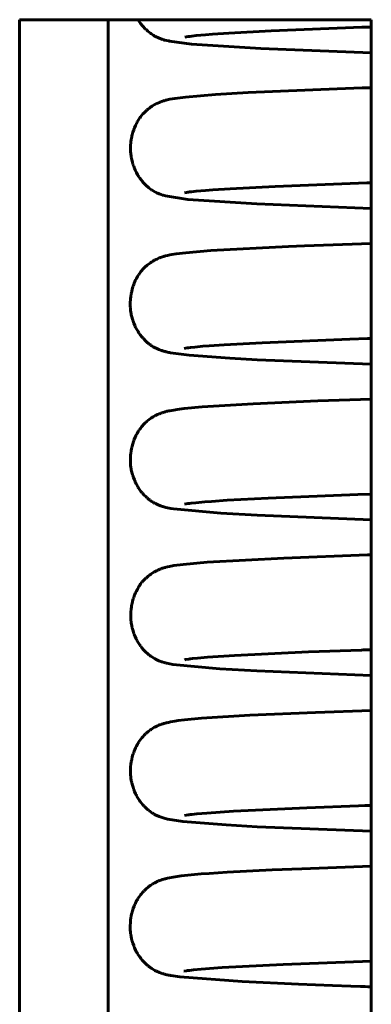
# Model space of a CAD drawing. Header units: millimetres. Extents: x 0 to 210, y 0 to 297.
# Tile 7 of 31: x 51.99 to 55.7, y 215.98 to 226.34. Entities that reach past the tile are written whole.
import ezdxf

# ---------------------------------------------------------------- set-up
doc = ezdxf.new("R2010")
doc.units = ezdxf.units.MM
doc.linetypes.add('K5LT_BASIC', pattern=[0])
doc.layers.add('Системный слой (1)', color=7, linetype='Continuous', true_color=0x6c6c6c)

# ---------------------------------------------------------------- blocks, each defined once
blk = doc.blocks.new('U13')
at = {"layer": 'Системный слой (1)', "color": 143, "linetype": 'K5LT_BASIC', "lineweight": 60, "true_color": 0x33acca}
for p, q in [((53.968, 220.631), (54.778, 220.675)), ((54.778, 220.675), (55.658, 220.708)), ((55.658, 220.708), (55.664, 220.709)), ((55.664, 220.709), (55.668, 220.709)), ((55.668, 220.709), (55.669, 220.709)), ((55.669, 220.709), (55.67, 220.709)), ((55.67, 220.709), (55.672, 220.709)), ((55.672, 220.709), (55.673, 220.709)), ((55.673, 220.709), (55.675, 220.709)), ((55.675, 220.709), (55.678, 220.709)), ((55.678, 220.709), (55.682, 220.709)), ((55.682, 220.709), (55.689, 220.709)), ((55.689, 220.709), (55.698, 220.71)), ((53.436, 220.541), (53.452, 220.548)), ((53.452, 220.548), (53.453, 220.549)), ((53.453, 220.549), (53.454, 220.549)), ((53.454, 220.549), (53.457, 220.551)), ((53.457, 220.551), (53.463, 220.553)), ((53.463, 220.553), (53.472, 220.557)), ((53.472, 220.557), (53.476, 220.559)), ((53.476, 220.559), (53.479, 220.56)), ((53.479, 220.56), (53.482, 220.561)), ((53.482, 220.561), (53.485, 220.562)), ((53.485, 220.562), (53.486, 220.562)), ((53.486, 220.562), (53.488, 220.563)), ((53.488, 220.563), (53.491, 220.564)), ((53.491, 220.564), (53.498, 220.567)), ((53.498, 220.567), (53.511, 220.571)), ((53.511, 220.571), (53.523, 220.574)), ((53.523, 220.574), (53.529, 220.576)), ((53.529, 220.576), (53.532, 220.577)), ((53.532, 220.577), (53.539, 220.579)), ((53.539, 220.579), (53.553, 220.582)), ((53.553, 220.582), (53.574, 220.587)), ((53.574, 220.587), (53.618, 220.595)), ((53.618, 220.595), (53.715, 220.608)), ((53.715, 220.608), (53.968, 220.631)), ((53.292, 220.431), (53.305, 220.445)), ((53.305, 220.445), (53.319, 220.459)), ((53.319, 220.459), (53.32, 220.46)), ((53.32, 220.46), (53.322, 220.461)), ((53.322, 220.461), (53.325, 220.465)), ((53.325, 220.465), (53.333, 220.471)), ((53.333, 220.471), (53.347, 220.483)), ((53.347, 220.483), (53.362, 220.495)), ((53.362, 220.495), (53.363, 220.496)), ((53.363, 220.496), (53.365, 220.497)), ((53.365, 220.497), (53.368, 220.5)), ((53.368, 220.5), (53.376, 220.505)), ((53.376, 220.505), (53.39, 220.515)), ((53.39, 220.515), (53.407, 220.525)), ((53.407, 220.525), (53.408, 220.526)), ((53.408, 220.526), (53.41, 220.527)), ((53.41, 220.527), (53.414, 220.529)), ((53.414, 220.529), (53.421, 220.533)), ((53.421, 220.533), (53.436, 220.541)), ((53.223, 220.328), (53.234, 220.349)), ((53.234, 220.349), (53.245, 220.366)), ((53.245, 220.368), (53.247, 220.37)), ((53.245, 220.366), (53.245, 220.368)), ((53.247, 220.37), (53.25, 220.375)), ((53.25, 220.375), (53.256, 220.384)), ((53.256, 220.384), (53.268, 220.402)), ((53.268, 220.402), (53.279, 220.416)), ((53.279, 220.416), (53.28, 220.417)), ((53.28, 220.417), (53.282, 220.419)), ((53.282, 220.419), (53.285, 220.423)), ((53.285, 220.423), (53.292, 220.431)), ((53.181, 220.213), (53.187, 220.237)), ((53.187, 220.237), (53.188, 220.239)), ((53.188, 220.239), (53.189, 220.242)), ((53.189, 220.242), (53.191, 220.248)), ((53.191, 220.248), (53.195, 220.261)), ((53.195, 220.261), (53.204, 220.286)), ((53.204, 220.286), (53.213, 220.307)), ((53.213, 220.307), (53.214, 220.308)), ((53.214, 220.308), (53.215, 220.311)), ((53.215, 220.311), (53.218, 220.316)), ((53.218, 220.316), (53.223, 220.328)), ((53.165, 220.109), (53.167, 220.135)), ((53.167, 220.135), (53.171, 220.161)), ((53.171, 220.166), (53.172, 220.173)), ((53.171, 220.163), (53.171, 220.166)), ((53.171, 220.161), (53.171, 220.163)), ((53.172, 220.173), (53.175, 220.186)), ((53.175, 220.186), (53.181, 220.213)), ((53.164, 220.096), (53.165, 220.109)), ((53.164, 220.089), (53.164, 220.096)), ((53.164, 220.086), (53.164, 220.089)), ((53.164, 220.084), (53.164, 220.086)), ((53.164, 220.06), (53.164, 220.084)), ((53.165, 220.034), (53.164, 220.06)), ((53.166, 220.021), (53.165, 220.034)), ((53.166, 220.015), (53.166, 220.021)), ((53.167, 220.012), (53.166, 220.015)), ((53.167, 220.01), (53.167, 220.012)), ((53.17, 219.989), (53.167, 220.01)), ((53.174, 219.963), (53.17, 219.989)), ((53.176, 219.951), (53.174, 219.963)), ((53.178, 219.945), (53.176, 219.951)), ((53.179, 219.942), (53.178, 219.945)), ((53.179, 219.94), (53.179, 219.942)), ((53.185, 219.919), (53.179, 219.94)), ((53.192, 219.894), (53.185, 219.919)), ((53.197, 219.882), (53.192, 219.894)), ((53.199, 219.876), (53.197, 219.882)), ((53.2, 219.873), (53.199, 219.876)), ((53.201, 219.871), (53.2, 219.873)), ((53.209, 219.85), (53.201, 219.871)), ((53.22, 219.826), (53.209, 219.85)), ((53.226, 219.815), (53.22, 219.826)), ((53.229, 219.809), (53.226, 219.815)), ((53.231, 219.807), (53.229, 219.809)), ((53.231, 219.805), (53.231, 219.807)), ((53.242, 219.787), (53.231, 219.805)), ((53.256, 219.766), (53.242, 219.787)), ((53.263, 219.755), (53.256, 219.766)), ((53.267, 219.75), (53.263, 219.755)), ((53.268, 219.747), (53.267, 219.75)), ((53.269, 219.746), (53.268, 219.747)), ((53.282, 219.73), (53.269, 219.746)), ((53.299, 219.71), (53.282, 219.73)), ((53.307, 219.701), (53.299, 219.71)), ((53.311, 219.696), (53.307, 219.701)), ((53.313, 219.694), (53.311, 219.696)), ((53.314, 219.693), (53.313, 219.694)), ((53.321, 219.687), (53.314, 219.693)), ((53.343, 219.666), (53.321, 219.687)), ((53.354, 219.657), (53.343, 219.666)), ((53.359, 219.653), (53.354, 219.657)), ((53.362, 219.651), (53.359, 219.653)), ((53.363, 219.65), (53.362, 219.651)), ((53.374, 219.642), (53.363, 219.65)), ((53.403, 219.623), (53.374, 219.642)), ((53.415, 219.616), (53.403, 219.623)), ((53.421, 219.612), (53.415, 219.616)), ((53.424, 219.611), (53.421, 219.612)), ((53.425, 219.61), (53.424, 219.611)), ((53.438, 219.604), (53.425, 219.61)), ((53.459, 219.594), (53.438, 219.604)), ((53.472, 219.589), (53.459, 219.594)), ((53.481, 219.586), (53.472, 219.589)), ((53.486, 219.584), (53.481, 219.586)), ((53.49, 219.583), (53.486, 219.584)), ((53.515, 219.575), (53.49, 219.583)), ((53.529, 219.571), (53.515, 219.575)), ((53.535, 219.569), (53.529, 219.571)), ((53.538, 219.568), (53.535, 219.569)), ((53.54, 219.568), (53.538, 219.568)), ((53.541, 219.568), (53.54, 219.568)), ((53.545, 219.567), (53.541, 219.568)), ((53.577, 219.56), (53.545, 219.567)), ((53.608, 219.554), (53.577, 219.56)), ((54.103, 219.507), (53.608, 219.554)), ((54.492, 219.486), (54.103, 219.507)), ((55.698, 219.438), (54.492, 219.486))]:
    blk.add_line(p, q, dxfattribs=at)
blk = doc.blocks.new('U14')
at = {"layer": 'Системный слой (1)', "color": 143, "linetype": 'K5LT_BASIC', "lineweight": 60, "true_color": 0x33acca}
for p, q in [((53.73, 218.971), (53.908, 218.988)), ((53.908, 218.988), (54.417, 219.019)), ((54.417, 219.019), (55.109, 219.049)), ((55.109, 219.049), (55.698, 219.07)), ((53.393, 218.879), (53.409, 218.889)), ((53.409, 218.889), (53.41, 218.89)), ((53.41, 218.89), (53.412, 218.891)), ((53.412, 218.891), (53.416, 218.893)), ((53.416, 218.893), (53.424, 218.897)), ((53.424, 218.897), (53.438, 218.904)), ((53.438, 218.904), (53.455, 218.912)), ((53.455, 218.912), (53.456, 218.912)), ((53.456, 218.912), (53.458, 218.913)), ((53.458, 218.913), (53.461, 218.915)), ((53.461, 218.915), (53.468, 218.917)), ((53.468, 218.917), (53.48, 218.922)), ((53.48, 218.922), (53.486, 218.924)), ((53.486, 218.924), (53.49, 218.925)), ((53.49, 218.925), (53.492, 218.926)), ((53.492, 218.926), (53.495, 218.927)), ((53.495, 218.927), (53.497, 218.928)), ((53.497, 218.928), (53.498, 218.928)), ((53.498, 218.928), (53.5, 218.929)), ((53.5, 218.929), (53.505, 218.93)), ((53.505, 218.93), (53.512, 218.933)), ((53.512, 218.933), (53.526, 218.937)), ((53.526, 218.937), (53.536, 218.939)), ((53.536, 218.939), (53.541, 218.941)), ((53.541, 218.941), (53.544, 218.941)), ((53.544, 218.941), (53.55, 218.943)), ((53.55, 218.943), (53.561, 218.945)), ((53.561, 218.945), (53.583, 218.95)), ((53.583, 218.95), (53.627, 218.958)), ((53.627, 218.958), (53.663, 218.963)), ((53.663, 218.963), (53.73, 218.971)), ((53.27, 218.767), (53.281, 218.782)), ((53.281, 218.782), (53.282, 218.783)), ((53.282, 218.783), (53.284, 218.785)), ((53.284, 218.785), (53.287, 218.789)), ((53.287, 218.789), (53.294, 218.796)), ((53.294, 218.796), (53.307, 218.811)), ((53.307, 218.811), (53.321, 218.824)), ((53.321, 218.824), (53.322, 218.825)), ((53.322, 218.825), (53.324, 218.827)), ((53.324, 218.827), (53.327, 218.83)), ((53.327, 218.83), (53.335, 218.836)), ((53.335, 218.836), (53.349, 218.848)), ((53.349, 218.848), (53.364, 218.86)), ((53.364, 218.86), (53.365, 218.861)), ((53.365, 218.861), (53.367, 218.862)), ((53.367, 218.862), (53.371, 218.865)), ((53.371, 218.865), (53.379, 218.87)), ((53.379, 218.87), (53.393, 218.879)), ((53.214, 218.676), (53.216, 218.679)), ((53.214, 218.674), (53.214, 218.676)), ((53.216, 218.679), (53.218, 218.684)), ((53.218, 218.684), (53.224, 218.695)), ((53.224, 218.695), (53.235, 218.716)), ((53.235, 218.716), (53.246, 218.733)), ((53.246, 218.734), (53.248, 218.737)), ((53.246, 218.733), (53.246, 218.734)), ((53.248, 218.737), (53.251, 218.741)), ((53.251, 218.741), (53.257, 218.75)), ((53.257, 218.75), (53.27, 218.767)), ((53.174, 218.554), (53.18, 218.581)), ((53.18, 218.581), (53.187, 218.605)), ((53.187, 218.605), (53.188, 218.607)), ((53.188, 218.607), (53.189, 218.61)), ((53.189, 218.61), (53.191, 218.616)), ((53.191, 218.616), (53.195, 218.629)), ((53.195, 218.629), (53.205, 218.653)), ((53.205, 218.653), (53.214, 218.674)), ((53.162, 218.464), (53.163, 218.477)), ((53.163, 218.477), (53.166, 218.504)), ((53.166, 218.504), (53.169, 218.529)), ((53.169, 218.529), (53.17, 218.531)), ((53.17, 218.534), (53.171, 218.541)), ((53.17, 218.531), (53.17, 218.534)), ((53.171, 218.541), (53.174, 218.554)), ((53.161, 218.428), (53.162, 218.452)), ((53.162, 218.402), (53.161, 218.428)), ((53.162, 218.457), (53.162, 218.464)), ((53.162, 218.454), (53.162, 218.457)), ((53.162, 218.452), (53.162, 218.454)), ((53.163, 218.389), (53.162, 218.402)), ((53.163, 218.383), (53.163, 218.389)), ((53.164, 218.38), (53.163, 218.383)), ((53.164, 218.378), (53.164, 218.38)), ((53.166, 218.357), (53.164, 218.378)), ((53.17, 218.331), (53.166, 218.357)), ((53.173, 218.319), (53.17, 218.331)), ((53.174, 218.312), (53.173, 218.319)), ((53.175, 218.309), (53.174, 218.312)), ((53.175, 218.308), (53.175, 218.309)), ((53.181, 218.285), (53.175, 218.308)), ((53.188, 218.261), (53.181, 218.285)), ((53.192, 218.248), (53.188, 218.261)), ((53.194, 218.242), (53.192, 218.248)), ((53.196, 218.239), (53.194, 218.242)), ((53.196, 218.238), (53.196, 218.239)), ((53.205, 218.217), (53.196, 218.238)), ((53.215, 218.193), (53.205, 218.217)), ((53.221, 218.182), (53.215, 218.193)), ((53.224, 218.176), (53.221, 218.182)), ((53.225, 218.173), (53.224, 218.176)), ((53.226, 218.172), (53.225, 218.173)), ((53.237, 218.153), (53.226, 218.172)), ((53.25, 218.131), (53.237, 218.153)), ((53.257, 218.121), (53.25, 218.131)), ((53.261, 218.116), (53.257, 218.121)), ((53.263, 218.113), (53.261, 218.116)), ((53.264, 218.112), (53.263, 218.113)), ((53.278, 218.094), (53.264, 218.112)), ((53.293, 218.075), (53.278, 218.094)), ((53.301, 218.066), (53.293, 218.075)), ((53.305, 218.062), (53.301, 218.066)), ((53.307, 218.06), (53.305, 218.062)), ((53.308, 218.059), (53.307, 218.06)), ((53.329, 218.039), (53.308, 218.059)), ((53.341, 218.028), (53.329, 218.039)), ((53.347, 218.023), (53.341, 218.028)), ((53.35, 218.02), (53.347, 218.023)), ((53.351, 218.019), (53.35, 218.02)), ((53.352, 218.018), (53.351, 218.019)), ((53.355, 218.016), (53.352, 218.018)), ((53.364, 218.009), (53.355, 218.016)), ((53.368, 218.006), (53.364, 218.009)), ((53.37, 218.004), (53.368, 218.006)), ((53.371, 218.003), (53.37, 218.004)), ((53.372, 218.003), (53.371, 218.003)), ((53.374, 218.002), (53.372, 218.003)), ((53.375, 218.001), (53.374, 218.002)), ((53.376, 218), (53.375, 218.001)), ((53.377, 218), (53.376, 218)), ((53.377, 217.999), (53.377, 218)), ((53.378, 217.999), (53.377, 217.999)), ((53.379, 217.998), (53.378, 217.999)), ((53.38, 217.997), (53.379, 217.998)), ((53.381, 217.997), (53.38, 217.997)), ((53.381, 217.996), (53.381, 217.997)), ((53.383, 217.996), (53.381, 217.996)), ((53.384, 217.995), (53.383, 217.996)), ((53.385, 217.994), (53.384, 217.995)), ((53.384, 217.995), (53.384, 217.995)), ((53.386, 217.993), (53.385, 217.994)), ((53.385, 217.994), (53.385, 217.994)), ((53.387, 217.993), (53.386, 217.993)), ((53.388, 217.992), (53.387, 217.993)), ((53.39, 217.991), (53.388, 217.992)), ((53.388, 217.992), (53.388, 217.992)), ((53.39, 217.99), (53.39, 217.991)), ((53.391, 217.99), (53.39, 217.99)), ((53.392, 217.99), (53.391, 217.99)), ((53.392, 217.989), (53.392, 217.99)), ((53.393, 217.989), (53.392, 217.989)), ((53.394, 217.988), (53.393, 217.989)), ((53.395, 217.987), (53.394, 217.988)), ((53.394, 217.988), (53.394, 217.988)), ((53.401, 217.984), (53.395, 217.987)), ((53.404, 217.982), (53.401, 217.984)), ((53.407, 217.98), (53.404, 217.982)), ((53.408, 217.98), (53.407, 217.98)), ((53.409, 217.979), (53.408, 217.98)), ((53.41, 217.979), (53.409, 217.979)), ((53.411, 217.978), (53.41, 217.979)), ((53.412, 217.978), (53.411, 217.978)), ((53.414, 217.976), (53.412, 217.978)), ((53.416, 217.975), (53.414, 217.976)), ((53.417, 217.975), (53.416, 217.975)), ((53.422, 217.972), (53.417, 217.975)), ((53.462, 217.953), (53.422, 217.972)), ((53.483, 217.945), (53.462, 217.953)), ((53.504, 217.939), (53.483, 217.945)), ((53.528, 217.932), (53.504, 217.939)), ((53.542, 217.928), (53.528, 217.932)), ((53.551, 217.926), (53.542, 217.928)), ((53.556, 217.925), (53.551, 217.926)), ((53.714, 217.9), (53.556, 217.925)), ((54.171, 217.864), (53.714, 217.9)), ((54.495, 217.846), (54.171, 217.864)), ((55.698, 217.799), (54.495, 217.846))]:
    blk.add_line(p, q, dxfattribs=at)
blk = doc.blocks.new('U16')
at = {"layer": 'Системный слой (1)', "color": 143, "linetype": 'K5LT_BASIC', "lineweight": 60, "true_color": 0x33acca}
for p, q in [((53.736, 219.605), (53.776, 219.611)), ((53.776, 219.611), (53.777, 219.611)), ((53.777, 219.611), (53.779, 219.611)), ((53.779, 219.611), (53.784, 219.612)), ((53.784, 219.612), (53.794, 219.613)), ((53.794, 219.613), (53.816, 219.616)), ((53.816, 219.616), (53.868, 219.621)), ((53.868, 219.621), (53.974, 219.63)), ((53.974, 219.63), (54.257, 219.649)), ((54.257, 219.649), (55.038, 219.686)), ((55.038, 219.686), (55.595, 219.706)), ((55.595, 219.706), (55.611, 219.707)), ((55.611, 219.707), (55.618, 219.707)), ((55.618, 219.707), (55.622, 219.707)), ((55.622, 219.707), (55.631, 219.708)), ((55.631, 219.708), (55.635, 219.708)), ((55.635, 219.708), (55.642, 219.708)), ((55.642, 219.708), (55.653, 219.708)), ((55.653, 219.708), (55.669, 219.709)), ((55.669, 219.709), (55.694, 219.71)), ((55.694, 219.71), (55.698, 219.71))]:
    blk.add_line(p, q, dxfattribs=at)
blk = doc.blocks.new('U22')
at = {"layer": 'Системный слой (1)', "color": 143, "linetype": 'K5LT_BASIC', "lineweight": 60, "true_color": 0x33acca}
for p, q in [((55.019, 218.046), (55.563, 218.066)), ((55.563, 218.066), (55.629, 218.068)), ((55.629, 218.068), (55.698, 218.07)), ((53.732, 217.965), (53.77, 217.971)), ((53.77, 217.971), (53.771, 217.971)), ((53.771, 217.971), (53.773, 217.971)), ((53.773, 217.971), (53.778, 217.972)), ((53.778, 217.972), (53.787, 217.973)), ((53.787, 217.973), (53.809, 217.976)), ((53.809, 217.976), (53.86, 217.981)), ((53.86, 217.981), (53.964, 217.99)), ((53.964, 217.99), (54.245, 218.009)), ((54.245, 218.009), (55.019, 218.046))]:
    blk.add_line(p, q, dxfattribs=at)
blk = doc.blocks.new('U23')
at = {"layer": 'Системный слой (1)', "color": 143, "linetype": 'K5LT_BASIC', "lineweight": 60, "true_color": 0x33acca}
for p, q in [((53.943, 221.267), (54.014, 221.272)), ((54.014, 221.272), (54.181, 221.284)), ((54.181, 221.284), (54.611, 221.307)), ((54.611, 221.307), (55.556, 221.344)), ((55.556, 221.344), (55.698, 221.349)), ((53.73, 221.243), (53.765, 221.248)), ((53.765, 221.248), (53.766, 221.249)), ((53.766, 221.249), (53.768, 221.249)), ((53.768, 221.249), (53.773, 221.249)), ((53.773, 221.249), (53.782, 221.251)), ((53.782, 221.251), (53.802, 221.253)), ((53.802, 221.253), (53.85, 221.258)), ((53.85, 221.258), (53.943, 221.267))]:
    blk.add_line(p, q, dxfattribs=at)
blk = doc.blocks.new('U24')
at = {"layer": 'Системный слой (1)', "color": 143, "linetype": 'K5LT_BASIC', "lineweight": 60, "true_color": 0x33acca}
for p, q in [((54.212, 224.564), (54.686, 224.589)), ((54.686, 224.589), (55.651, 224.626)), ((55.651, 224.626), (55.698, 224.628)), ((53.731, 224.522), (53.753, 224.526)), ((53.753, 224.526), (53.767, 224.528)), ((53.767, 224.528), (53.768, 224.528)), ((53.768, 224.528), (53.77, 224.528)), ((53.77, 224.528), (53.774, 224.529)), ((53.774, 224.529), (53.783, 224.53)), ((53.783, 224.53), (53.804, 224.532)), ((53.804, 224.532), (53.852, 224.538)), ((53.852, 224.538), (53.951, 224.546)), ((53.951, 224.546), (54.028, 224.552)), ((54.028, 224.552), (54.212, 224.564))]:
    blk.add_line(p, q, dxfattribs=at)
blk = doc.blocks.new('U32')
at = {"layer": 'Системный слой (1)', "color": 143, "linetype": 'K5LT_BASIC', "lineweight": 60, "true_color": 0x33acca}
for p, q in [((54.452, 222.3), (55.135, 222.329)), ((55.135, 222.329), (55.698, 222.349)), ((53.478, 222.199), (53.481, 222.2)), ((53.481, 222.2), (53.483, 222.201)), ((53.483, 222.201), (53.485, 222.202)), ((53.485, 222.202), (53.488, 222.203)), ((53.488, 222.203), (53.491, 222.204)), ((53.491, 222.204), (53.493, 222.205)), ((53.491, 222.204), (53.491, 222.204)), ((53.493, 222.205), (53.497, 222.206)), ((53.497, 222.206), (53.503, 222.208)), ((53.503, 222.208), (53.515, 222.212)), ((53.515, 222.212), (53.528, 222.215)), ((53.528, 222.215), (53.534, 222.217)), ((53.534, 222.217), (53.537, 222.218)), ((53.537, 222.218), (53.541, 222.219)), ((53.541, 222.219), (53.549, 222.221)), ((53.549, 222.221), (53.565, 222.224)), ((53.565, 222.224), (53.577, 222.227)), ((53.577, 222.227), (53.618, 222.234)), ((53.618, 222.234), (53.653, 222.239)), ((53.653, 222.239), (53.728, 222.249)), ((53.728, 222.249), (53.915, 222.266)), ((53.915, 222.266), (54.452, 222.3)), ((53.303, 222.085), (53.316, 222.098)), ((53.316, 222.098), (53.329, 222.11)), ((53.329, 222.11), (53.33, 222.111)), ((53.33, 222.111), (53.332, 222.112)), ((53.332, 222.112), (53.335, 222.116)), ((53.335, 222.116), (53.343, 222.122)), ((53.343, 222.122), (53.357, 222.133)), ((53.357, 222.133), (53.373, 222.144)), ((53.373, 222.144), (53.374, 222.145)), ((53.374, 222.145), (53.375, 222.146)), ((53.375, 222.146), (53.379, 222.149)), ((53.379, 222.149), (53.387, 222.154)), ((53.387, 222.154), (53.401, 222.163)), ((53.401, 222.163), (53.418, 222.172)), ((53.418, 222.172), (53.419, 222.173)), ((53.419, 222.173), (53.421, 222.174)), ((53.421, 222.174), (53.425, 222.176)), ((53.425, 222.176), (53.433, 222.18)), ((53.433, 222.18), (53.447, 222.186)), ((53.447, 222.186), (53.463, 222.193)), ((53.463, 222.193), (53.464, 222.194)), ((53.464, 222.194), (53.465, 222.194)), ((53.465, 222.194), (53.468, 222.195)), ((53.468, 222.195), (53.473, 222.198)), ((53.473, 222.198), (53.478, 222.199)), ((53.231, 221.988), (53.243, 222.008)), ((53.243, 222.008), (53.254, 222.025)), ((53.254, 222.025), (53.255, 222.026)), ((53.255, 222.026), (53.256, 222.028)), ((53.256, 222.028), (53.259, 222.032)), ((53.259, 222.032), (53.266, 222.041)), ((53.266, 222.041), (53.278, 222.058)), ((53.278, 222.058), (53.29, 222.071)), ((53.29, 222.071), (53.291, 222.072)), ((53.291, 222.072), (53.293, 222.074)), ((53.293, 222.074), (53.296, 222.077)), ((53.296, 222.077), (53.303, 222.085)), ((53.185, 221.879), (53.193, 221.902)), ((53.193, 221.904), (53.194, 221.907)), ((53.193, 221.902), (53.193, 221.904)), ((53.194, 221.907), (53.196, 221.913)), ((53.196, 221.913), (53.201, 221.925)), ((53.201, 221.925), (53.211, 221.949)), ((53.211, 221.949), (53.221, 221.969)), ((53.221, 221.97), (53.223, 221.973)), ((53.221, 221.969), (53.221, 221.97)), ((53.223, 221.973), (53.226, 221.978)), ((53.226, 221.978), (53.231, 221.988)), ((53.164, 221.777), (53.168, 221.803)), ((53.168, 221.803), (53.172, 221.828)), ((53.172, 221.828), (53.173, 221.83)), ((53.173, 221.833), (53.175, 221.84)), ((53.173, 221.83), (53.173, 221.833)), ((53.175, 221.84), (53.178, 221.853)), ((53.178, 221.853), (53.185, 221.879)), ((53.16, 221.726), (53.162, 221.751)), ((53.16, 221.7), (53.16, 221.726)), ((53.161, 221.687), (53.16, 221.7)), ((53.161, 221.681), (53.161, 221.687)), ((53.162, 221.756), (53.163, 221.763)), ((53.162, 221.753), (53.162, 221.756)), ((53.162, 221.751), (53.162, 221.753)), ((53.163, 221.763), (53.164, 221.777)), ((53.161, 221.677), (53.161, 221.681)), ((53.161, 221.676), (53.161, 221.677)), ((53.163, 221.652), (53.161, 221.676)), ((53.166, 221.628), (53.163, 221.652)), ((53.168, 221.616), (53.166, 221.628)), ((53.169, 221.61), (53.168, 221.616)), ((53.17, 221.607), (53.169, 221.61)), ((53.17, 221.605), (53.17, 221.607)), ((53.173, 221.59), (53.17, 221.605)), ((53.179, 221.566), (53.173, 221.59)), ((53.182, 221.555), (53.179, 221.566)), ((53.184, 221.549), (53.182, 221.555)), ((53.185, 221.546), (53.184, 221.549)), ((53.185, 221.544), (53.185, 221.546)), ((53.192, 221.523), (53.185, 221.544)), ((53.202, 221.499), (53.192, 221.523)), ((53.207, 221.487), (53.202, 221.499)), ((53.21, 221.481), (53.207, 221.487)), ((53.211, 221.478), (53.21, 221.481)), ((53.212, 221.477), (53.211, 221.478)), ((53.222, 221.456), (53.212, 221.477)), ((53.234, 221.434), (53.222, 221.456)), ((53.24, 221.423), (53.234, 221.434)), ((53.244, 221.418), (53.24, 221.423)), ((53.245, 221.415), (53.244, 221.418)), ((53.246, 221.414), (53.245, 221.415)), ((53.257, 221.398), (53.246, 221.414)), ((53.272, 221.377), (53.257, 221.398)), ((53.28, 221.367), (53.272, 221.377)), ((53.284, 221.362), (53.28, 221.367)), ((53.286, 221.36), (53.284, 221.362)), ((53.287, 221.359), (53.286, 221.36)), ((53.307, 221.337), (53.287, 221.359)), ((53.322, 221.322), (53.307, 221.337)), ((53.329, 221.315), (53.322, 221.322)), ((53.333, 221.311), (53.329, 221.315)), ((53.335, 221.31), (53.333, 221.311)), ((53.336, 221.309), (53.335, 221.31)), ((53.343, 221.303), (53.336, 221.309)), ((53.354, 221.293), (53.343, 221.303)), ((53.363, 221.287), (53.354, 221.293)), ((53.367, 221.283), (53.363, 221.287)), ((53.37, 221.282), (53.367, 221.283)), ((53.371, 221.281), (53.37, 221.282)), ((53.384, 221.272), (53.371, 221.281)), ((53.399, 221.262), (53.384, 221.272)), ((53.408, 221.257), (53.399, 221.262)), ((53.414, 221.253), (53.408, 221.257)), ((53.419, 221.251), (53.414, 221.253)), ((53.422, 221.249), (53.419, 221.251)), ((53.424, 221.248), (53.422, 221.249)), ((53.452, 221.235), (53.424, 221.248)), ((53.476, 221.225), (53.452, 221.235)), ((53.489, 221.221), (53.476, 221.225)), ((53.497, 221.218), (53.489, 221.221)), ((53.502, 221.217), (53.497, 221.218)), ((53.533, 221.208), (53.502, 221.217)), ((53.586, 221.197), (53.533, 221.208)), ((53.615, 221.192), (53.586, 221.197)), ((54.112, 221.146), (53.615, 221.192)), ((54.496, 221.125), (54.112, 221.146)), ((55.698, 221.078), (54.496, 221.125))]:
    blk.add_line(p, q, dxfattribs=at)
blk = doc.blocks.new('U35')
at = {"layer": 'Системный слой (1)', "color": 143, "linetype": 'K5LT_BASIC', "lineweight": 60, "true_color": 0x33acca}
for p, q in [((54.826, 223.956), (54.993, 223.963)), ((54.993, 223.963), (55.698, 223.988)), ((53.531, 223.856), (53.551, 223.861)), ((53.551, 223.861), (53.564, 223.864)), ((53.564, 223.864), (53.575, 223.867)), ((53.575, 223.867), (53.597, 223.871)), ((53.597, 223.871), (53.642, 223.878)), ((53.642, 223.878), (53.743, 223.89)), ((53.743, 223.89), (54.008, 223.913)), ((54.008, 223.913), (54.826, 223.956)), ((53.33, 223.752), (53.337, 223.759)), ((53.337, 223.759), (53.352, 223.77)), ((53.352, 223.77), (53.367, 223.782)), ((53.367, 223.782), (53.368, 223.782)), ((53.368, 223.782), (53.37, 223.784)), ((53.37, 223.784), (53.374, 223.786)), ((53.374, 223.786), (53.381, 223.791)), ((53.381, 223.791), (53.396, 223.8)), ((53.396, 223.8), (53.412, 223.81)), ((53.412, 223.81), (53.414, 223.811)), ((53.414, 223.811), (53.416, 223.812)), ((53.416, 223.812), (53.419, 223.814)), ((53.419, 223.814), (53.427, 223.818)), ((53.427, 223.818), (53.441, 223.824)), ((53.441, 223.824), (53.457, 223.832)), ((53.457, 223.832), (53.458, 223.832)), ((53.458, 223.832), (53.46, 223.833)), ((53.46, 223.833), (53.463, 223.834)), ((53.463, 223.834), (53.468, 223.836)), ((53.468, 223.836), (53.474, 223.839)), ((53.474, 223.839), (53.478, 223.84)), ((53.478, 223.84), (53.48, 223.841)), ((53.48, 223.841), (53.483, 223.842)), ((53.483, 223.842), (53.486, 223.843)), ((53.486, 223.843), (53.487, 223.843)), ((53.487, 223.843), (53.488, 223.844)), ((53.487, 223.843), (53.487, 223.843)), ((53.488, 223.844), (53.491, 223.844)), ((53.491, 223.844), (53.495, 223.846)), ((53.495, 223.846), (53.499, 223.847)), ((53.499, 223.847), (53.501, 223.848)), ((53.501, 223.848), (53.502, 223.848)), ((53.502, 223.848), (53.503, 223.848)), ((53.503, 223.848), (53.504, 223.849)), ((53.503, 223.848), (53.503, 223.848)), ((53.504, 223.849), (53.505, 223.849)), ((53.505, 223.849), (53.507, 223.85)), ((53.507, 223.85), (53.508, 223.85)), ((53.508, 223.85), (53.509, 223.85)), ((53.509, 223.85), (53.51, 223.851)), ((53.51, 223.851), (53.513, 223.851)), ((53.513, 223.851), (53.519, 223.853)), ((53.519, 223.853), (53.531, 223.856)), ((53.237, 223.641), (53.247, 223.657)), ((53.247, 223.657), (53.248, 223.658)), ((53.248, 223.658), (53.249, 223.661)), ((53.249, 223.661), (53.253, 223.665)), ((53.253, 223.665), (53.259, 223.674)), ((53.259, 223.674), (53.272, 223.691)), ((53.272, 223.691), (53.283, 223.705)), ((53.283, 223.705), (53.284, 223.706)), ((53.284, 223.706), (53.285, 223.708)), ((53.285, 223.708), (53.289, 223.712)), ((53.289, 223.712), (53.296, 223.719)), ((53.296, 223.719), (53.309, 223.733)), ((53.309, 223.733), (53.324, 223.747)), ((53.324, 223.747), (53.326, 223.749)), ((53.324, 223.747), (53.324, 223.747)), ((53.326, 223.749), (53.33, 223.752)), ((53.191, 223.543), (53.196, 223.555)), ((53.196, 223.555), (53.205, 223.58)), ((53.205, 223.58), (53.215, 223.6)), ((53.215, 223.601), (53.217, 223.604)), ((53.215, 223.6), (53.215, 223.601)), ((53.217, 223.604), (53.219, 223.609)), ((53.219, 223.609), (53.225, 223.62)), ((53.225, 223.62), (53.237, 223.641)), ((53.164, 223.431), (53.168, 223.457)), ((53.168, 223.457), (53.169, 223.459)), ((53.169, 223.462), (53.171, 223.469)), ((53.169, 223.459), (53.169, 223.462)), ((53.171, 223.469), (53.174, 223.482)), ((53.174, 223.482), (53.18, 223.508)), ((53.18, 223.508), (53.187, 223.532)), ((53.187, 223.532), (53.188, 223.533)), ((53.188, 223.533), (53.189, 223.537)), ((53.189, 223.537), (53.191, 223.543)), ((53.159, 223.381), (53.16, 223.385)), ((53.159, 223.38), (53.159, 223.381)), ((53.159, 223.357), (53.159, 223.38)), ((53.159, 223.332), (53.159, 223.357)), ((53.16, 223.391), (53.161, 223.405)), ((53.16, 223.385), (53.16, 223.391)), ((53.161, 223.405), (53.164, 223.431)), ((53.159, 223.319), (53.159, 223.332)), ((53.16, 223.313), (53.159, 223.319)), ((53.16, 223.31), (53.16, 223.313)), ((53.16, 223.308), (53.16, 223.31)), ((53.162, 223.287), (53.16, 223.308)), ((53.166, 223.261), (53.162, 223.287)), ((53.168, 223.249), (53.166, 223.261)), ((53.169, 223.243), (53.168, 223.249)), ((53.169, 223.24), (53.169, 223.243)), ((53.17, 223.238), (53.169, 223.24)), ((53.175, 223.216), (53.17, 223.238)), ((53.182, 223.191), (53.175, 223.216)), ((53.186, 223.179), (53.182, 223.191)), ((53.188, 223.172), (53.186, 223.179)), ((53.189, 223.169), (53.188, 223.172)), ((53.189, 223.168), (53.189, 223.169)), ((53.197, 223.147), (53.189, 223.168)), ((53.207, 223.123), (53.197, 223.147)), ((53.212, 223.112), (53.207, 223.123)), ((53.215, 223.106), (53.212, 223.112)), ((53.217, 223.103), (53.215, 223.106)), ((53.217, 223.101), (53.217, 223.103)), ((53.228, 223.081), (53.217, 223.101)), ((53.241, 223.059), (53.228, 223.081)), ((53.248, 223.048), (53.241, 223.059)), ((53.252, 223.043), (53.248, 223.048)), ((53.253, 223.041), (53.252, 223.043)), ((53.254, 223.04), (53.253, 223.041)), ((53.265, 223.024), (53.254, 223.04)), ((53.281, 223.004), (53.265, 223.024)), ((53.29, 222.994), (53.281, 223.004)), ((53.294, 222.989), (53.29, 222.994)), ((53.296, 222.987), (53.294, 222.989)), ((53.297, 222.986), (53.296, 222.987)), ((53.32, 222.962), (53.297, 222.986)), ((53.334, 222.949), (53.32, 222.962)), ((53.341, 222.943), (53.334, 222.949)), ((53.344, 222.94), (53.341, 222.943)), ((53.346, 222.939), (53.344, 222.94)), ((53.347, 222.938), (53.346, 222.939)), ((53.35, 222.936), (53.347, 222.938)), ((53.358, 222.929), (53.35, 222.936)), ((53.367, 222.923), (53.358, 222.929)), ((53.371, 222.92), (53.367, 222.923)), ((53.373, 222.918), (53.371, 222.92)), ((53.374, 222.918), (53.373, 222.918)), ((53.383, 222.911), (53.374, 222.918)), ((53.402, 222.899), (53.383, 222.911)), ((53.414, 222.893), (53.402, 222.899)), ((53.421, 222.889), (53.414, 222.893)), ((53.426, 222.887), (53.421, 222.889)), ((53.429, 222.885), (53.426, 222.887)), ((53.431, 222.884), (53.429, 222.885)), ((53.46, 222.871), (53.431, 222.884)), ((53.479, 222.864), (53.46, 222.871)), ((53.491, 222.86), (53.479, 222.864)), ((53.498, 222.858), (53.491, 222.86)), ((53.502, 222.856), (53.498, 222.858)), ((53.506, 222.855), (53.502, 222.856)), ((53.511, 222.854), (53.506, 222.855)), ((53.514, 222.853), (53.511, 222.854)), ((53.527, 222.849), (53.514, 222.853)), ((53.535, 222.847), (53.527, 222.849)), ((53.541, 222.846), (53.535, 222.847)), ((53.552, 222.843), (53.541, 222.846)), ((53.566, 222.84), (53.552, 222.843)), ((53.572, 222.839), (53.566, 222.84)), ((53.578, 222.838), (53.572, 222.839)), ((53.581, 222.837), (53.578, 222.838)), ((53.583, 222.837), (53.581, 222.837)), ((53.78, 222.811), (53.583, 222.837)), ((53.583, 222.837), (53.583, 222.837)), ((54.209, 222.78), (53.78, 222.811)), ((54.497, 222.764), (54.209, 222.78)), ((55.698, 222.717), (54.497, 222.764))]:
    blk.add_line(p, q, dxfattribs=at)
blk = doc.blocks.new('U39')
at = {"layer": 'Системный слой (1)', "color": 143, "linetype": 'K5LT_BASIC', "lineweight": 60, "true_color": 0x33acca}
for p, q in [((54.126, 216.362), (54.77, 216.396)), ((54.77, 216.396), (55.698, 216.431)), ((53.724, 216.324), (53.752, 216.329)), ((53.752, 216.329), (53.753, 216.329)), ((53.753, 216.329), (53.754, 216.329)), ((53.754, 216.329), (53.758, 216.33)), ((53.758, 216.33), (53.765, 216.331)), ((53.765, 216.331), (53.783, 216.333)), ((53.783, 216.333), (53.825, 216.338)), ((53.825, 216.338), (53.907, 216.346)), ((53.907, 216.346), (54.126, 216.362))]:
    blk.add_line(p, q, dxfattribs=at)
blk = doc.blocks.new('U45')
at = {"layer": 'Системный слой (1)', "color": 143, "linetype": 'K5LT_BASIC', "lineweight": 60, "true_color": 0x33acca}
for p, q in [((54.643, 226.227), (55.599, 226.264)), ((55.599, 226.264), (55.698, 226.267)), ((53.734, 226.161), (53.769, 226.167)), ((53.769, 226.167), (53.77, 226.167)), ((53.77, 226.167), (53.772, 226.167)), ((53.772, 226.167), (53.777, 226.168)), ((53.777, 226.168), (53.786, 226.169)), ((53.786, 226.169), (53.807, 226.172)), ((53.807, 226.172), (53.855, 226.177)), ((53.855, 226.177), (53.951, 226.186)), ((53.951, 226.186), (54.024, 226.191)), ((54.024, 226.191), (54.197, 226.203)), ((54.197, 226.203), (54.643, 226.227))]:
    blk.add_line(p, q, dxfattribs=at)
blk = doc.blocks.new('U47')
at = {"layer": 'Системный слой (1)', "color": 143, "linetype": 'K5LT_BASIC', "lineweight": 60, "true_color": 0x33acca}
for p, q in [((54.147, 222.921), (54.55, 222.943)), ((54.55, 222.943), (55.471, 222.981)), ((55.471, 222.981), (55.659, 222.987)), ((55.659, 222.987), (55.666, 222.987)), ((55.666, 222.987), (55.669, 222.988)), ((55.669, 222.988), (55.67, 222.988)), ((55.67, 222.988), (55.672, 222.988)), ((55.672, 222.988), (55.673, 222.988)), ((55.673, 222.988), (55.675, 222.988)), ((55.675, 222.988), (55.677, 222.988)), ((55.677, 222.988), (55.681, 222.988)), ((55.681, 222.988), (55.687, 222.988)), ((55.687, 222.988), (55.696, 222.988)), ((55.696, 222.988), (55.698, 222.989)), ((53.726, 222.882), (53.758, 222.887)), ((53.758, 222.887), (53.759, 222.887)), ((53.759, 222.887), (53.761, 222.888)), ((53.761, 222.888), (53.765, 222.888)), ((53.765, 222.888), (53.773, 222.889)), ((53.773, 222.889), (53.792, 222.892)), ((53.792, 222.892), (53.838, 222.897)), ((53.838, 222.897), (53.923, 222.905)), ((53.923, 222.905), (53.99, 222.91)), ((53.99, 222.91), (54.147, 222.921))]:
    blk.add_line(p, q, dxfattribs=at)
blk = doc.blocks.new('U51')
at = {"layer": 'Системный слой (1)', "color": 143, "linetype": 'K5LT_BASIC', "lineweight": 60, "true_color": 0x33acca}
for p, q in [((53.242, 226.343), (53.242, 226.344)), ((53.242, 226.344), (53.242, 226.344)), ((53.243, 226.342), (53.242, 226.343)), ((53.242, 226.343), (53.242, 226.343)), ((53.253, 226.326), (53.243, 226.342)), ((53.268, 226.305), (53.253, 226.326)), ((53.276, 226.295), (53.268, 226.305)), ((53.279, 226.29), (53.276, 226.295)), ((53.281, 226.287), (53.279, 226.29)), ((53.282, 226.286), (53.281, 226.287)), ((53.295, 226.271), (53.282, 226.286)), ((53.313, 226.252), (53.295, 226.271)), ((53.322, 226.243), (53.313, 226.252)), ((53.326, 226.239), (53.322, 226.243)), ((53.328, 226.237), (53.326, 226.239)), ((53.329, 226.236), (53.328, 226.237)), ((53.343, 226.223), (53.329, 226.236)), ((53.362, 226.208), (53.343, 226.223)), ((53.371, 226.201), (53.362, 226.208)), ((53.376, 226.198), (53.371, 226.201)), ((53.378, 226.196), (53.376, 226.198)), ((53.379, 226.195), (53.378, 226.196)), ((53.403, 226.18), (53.379, 226.195)), ((53.416, 226.172), (53.403, 226.18)), ((53.422, 226.169), (53.416, 226.172)), ((53.425, 226.167), (53.422, 226.169)), ((53.426, 226.167), (53.425, 226.167)), ((53.456, 226.153), (53.426, 226.167)), ((53.482, 226.143), (53.456, 226.153)), ((53.493, 226.139), (53.482, 226.143)), ((53.498, 226.137), (53.493, 226.139)), ((53.501, 226.136), (53.498, 226.137)), ((53.502, 226.136), (53.501, 226.136)), ((53.506, 226.135), (53.502, 226.136)), ((53.52, 226.13), (53.506, 226.135)), ((53.564, 226.12), (53.52, 226.13)), ((53.571, 226.118), (53.564, 226.12)), ((53.804, 226.087), (53.571, 226.118)), ((54.534, 226.041), (53.804, 226.087)), ((55.698, 225.996), (54.534, 226.041))]:
    blk.add_line(p, q, dxfattribs=at)
blk = doc.blocks.new('U53')
at = {"layer": 'Системный слой (1)', "color": 143, "linetype": 'K5LT_BASIC', "lineweight": 60, "true_color": 0x33acca}
for p, q in [((53.729, 219.603), (53.73, 219.603)), ((53.73, 219.603), (53.732, 219.604)), ((53.732, 219.604), (53.736, 219.605))]:
    blk.add_line(p, q, dxfattribs=at)
blk = doc.blocks.new('U54')
at = {"layer": 'Системный слой (1)', "color": 143, "linetype": 'K5LT_BASIC', "lineweight": 60, "true_color": 0x33acca}
for p, q in [((55.339, 225.615), (55.602, 225.625)), ((55.602, 225.625), (55.63, 225.625)), ((55.63, 225.625), (55.673, 225.627)), ((55.673, 225.627), (55.698, 225.628)), ((53.628, 225.515), (53.742, 225.53)), ((53.742, 225.53), (54.056, 225.556)), ((54.056, 225.556), (54.401, 225.576)), ((54.401, 225.576), (55.339, 225.615)), ((53.36, 225.414), (53.376, 225.425)), ((53.376, 225.425), (53.377, 225.426)), ((53.377, 225.426), (53.379, 225.427)), ((53.379, 225.427), (53.383, 225.43)), ((53.383, 225.43), (53.39, 225.435)), ((53.39, 225.435), (53.405, 225.443)), ((53.405, 225.443), (53.422, 225.453)), ((53.422, 225.453), (53.423, 225.453)), ((53.423, 225.453), (53.425, 225.454)), ((53.425, 225.454), (53.428, 225.456)), ((53.428, 225.456), (53.436, 225.46)), ((53.436, 225.46), (53.45, 225.467)), ((53.45, 225.467), (53.467, 225.474)), ((53.467, 225.474), (53.467, 225.474)), ((53.467, 225.474), (53.468, 225.474)), ((53.468, 225.474), (53.47, 225.475)), ((53.47, 225.475), (53.471, 225.476)), ((53.471, 225.476), (53.472, 225.476)), ((53.472, 225.476), (53.472, 225.476)), ((53.472, 225.476), (53.473, 225.476)), ((53.473, 225.476), (53.474, 225.477)), ((53.473, 225.476), (53.473, 225.476)), ((53.474, 225.477), (53.475, 225.477)), ((53.475, 225.477), (53.477, 225.478)), ((53.477, 225.478), (53.478, 225.478)), ((53.478, 225.478), (53.479, 225.478)), ((53.479, 225.478), (53.48, 225.479)), ((53.48, 225.479), (53.483, 225.48)), ((53.483, 225.48), (53.488, 225.482)), ((53.488, 225.482), (53.498, 225.485)), ((53.498, 225.485), (53.514, 225.49)), ((53.514, 225.49), (53.521, 225.492)), ((53.521, 225.492), (53.524, 225.493)), ((53.524, 225.493), (53.528, 225.494)), ((53.528, 225.494), (53.535, 225.496)), ((53.535, 225.496), (53.549, 225.5)), ((53.549, 225.5), (53.577, 225.506)), ((53.577, 225.506), (53.628, 225.515)), ((53.259, 225.309), (53.262, 225.314)), ((53.262, 225.314), (53.268, 225.322)), ((53.268, 225.322), (53.281, 225.338)), ((53.281, 225.338), (53.293, 225.352)), ((53.293, 225.353), (53.295, 225.355)), ((53.293, 225.352), (53.293, 225.353)), ((53.295, 225.355), (53.299, 225.358)), ((53.299, 225.358), (53.305, 225.365)), ((53.305, 225.365), (53.319, 225.379)), ((53.319, 225.379), (53.333, 225.391)), ((53.333, 225.392), (53.335, 225.394)), ((53.333, 225.391), (53.333, 225.392)), ((53.335, 225.394), (53.339, 225.397)), ((53.339, 225.397), (53.346, 225.403)), ((53.346, 225.403), (53.36, 225.414)), ((53.203, 225.206), (53.213, 225.23)), ((53.213, 225.23), (53.223, 225.249)), ((53.223, 225.25), (53.225, 225.253)), ((53.223, 225.249), (53.223, 225.25)), ((53.225, 225.253), (53.227, 225.258)), ((53.227, 225.258), (53.233, 225.269)), ((53.233, 225.269), (53.245, 225.289)), ((53.245, 225.289), (53.256, 225.306)), ((53.256, 225.306), (53.257, 225.307)), ((53.257, 225.307), (53.259, 225.309)), ((53.169, 225.084), (53.174, 225.109)), ((53.174, 225.11), (53.175, 225.114)), ((53.174, 225.109), (53.174, 225.11)), ((53.175, 225.114), (53.176, 225.12)), ((53.176, 225.12), (53.18, 225.133)), ((53.18, 225.133), (53.187, 225.16)), ((53.187, 225.16), (53.195, 225.183)), ((53.195, 225.185), (53.196, 225.188)), ((53.195, 225.183), (53.195, 225.185)), ((53.196, 225.188), (53.199, 225.194)), ((53.199, 225.194), (53.203, 225.206)), ((53.162, 225.006), (53.163, 225.032)), ((53.162, 224.98), (53.162, 225.006)), ((53.163, 225.033), (53.164, 225.037)), ((53.163, 225.032), (53.163, 225.033)), ((53.164, 225.043), (53.166, 225.057)), ((53.164, 225.037), (53.164, 225.043)), ((53.166, 225.057), (53.169, 225.084)), ((53.162, 224.967), (53.162, 224.98)), ((53.162, 224.96), (53.162, 224.967)), ((53.163, 224.957), (53.162, 224.96)), ((53.163, 224.956), (53.163, 224.957)), ((53.165, 224.932), (53.163, 224.956)), ((53.168, 224.908), (53.165, 224.932)), ((53.169, 224.896), (53.168, 224.908)), ((53.171, 224.89), (53.169, 224.896)), ((53.171, 224.887), (53.171, 224.89)), ((53.171, 224.885), (53.171, 224.887)), ((53.175, 224.867), (53.171, 224.885)), ((53.181, 224.843), (53.175, 224.867)), ((53.184, 224.832), (53.181, 224.843)), ((53.186, 224.826), (53.184, 224.832)), ((53.187, 224.823), (53.186, 224.826)), ((53.187, 224.821), (53.187, 224.823)), ((53.195, 224.801), (53.187, 224.821)), ((53.204, 224.776), (53.195, 224.801)), ((53.209, 224.764), (53.204, 224.776)), ((53.212, 224.759), (53.209, 224.764)), ((53.213, 224.756), (53.212, 224.759)), ((53.214, 224.754), (53.213, 224.756)), ((53.224, 224.734), (53.214, 224.754)), ((53.237, 224.711), (53.224, 224.734)), ((53.243, 224.7), (53.237, 224.711)), ((53.247, 224.695), (53.243, 224.7)), ((53.248, 224.692), (53.247, 224.695)), ((53.249, 224.691), (53.248, 224.692)), ((53.261, 224.674), (53.249, 224.691)), ((53.276, 224.653), (53.261, 224.674)), ((53.284, 224.644), (53.276, 224.653)), ((53.288, 224.639), (53.284, 224.644)), ((53.29, 224.637), (53.288, 224.639)), ((53.291, 224.635), (53.29, 224.637)), ((53.303, 224.622), (53.291, 224.635)), ((53.322, 224.603), (53.303, 224.622)), ((53.331, 224.594), (53.322, 224.603)), ((53.335, 224.59), (53.331, 224.594)), ((53.337, 224.588), (53.335, 224.59)), ((53.339, 224.587), (53.337, 224.588)), ((53.353, 224.575), (53.339, 224.587)), ((53.373, 224.56), (53.353, 224.575)), ((53.382, 224.553), (53.373, 224.56)), ((53.387, 224.55), (53.382, 224.553)), ((53.389, 224.549), (53.387, 224.55)), ((53.39, 224.548), (53.389, 224.549)), ((53.417, 224.532), (53.39, 224.548)), ((53.429, 224.526), (53.417, 224.532)), ((53.434, 224.523), (53.429, 224.526)), ((53.437, 224.522), (53.434, 224.523)), ((53.438, 224.521), (53.437, 224.522)), ((53.463, 224.51), (53.438, 224.521)), ((53.486, 224.502), (53.463, 224.51)), ((53.496, 224.498), (53.486, 224.502)), ((53.501, 224.497), (53.496, 224.498)), ((53.503, 224.496), (53.501, 224.497)), ((53.505, 224.496), (53.503, 224.496)), ((53.53, 224.489), (53.505, 224.496)), ((53.765, 224.452), (53.53, 224.489)), ((54.494, 224.404), (53.765, 224.452)), ((55.698, 224.356), (54.494, 224.404))]:
    blk.add_line(p, q, dxfattribs=at)
blk = doc.blocks.new('U60')
at = {"layer": 'Системный слой (1)', "color": 143, "linetype": 'K5LT_BASIC', "lineweight": 60, "true_color": 0x33acca}
for p, q in [((54.965, 217.404), (55.698, 217.431)), ((53.611, 217.315), (53.695, 217.327)), ((53.695, 217.327), (53.907, 217.348)), ((53.907, 217.348), (53.989, 217.354)), ((53.989, 217.354), (54.179, 217.366)), ((54.179, 217.366), (54.653, 217.391)), ((54.653, 217.391), (54.965, 217.404)), ((53.358, 217.218), (53.372, 217.228)), ((53.372, 217.228), (53.388, 217.238)), ((53.388, 217.238), (53.389, 217.239)), ((53.389, 217.239), (53.391, 217.24)), ((53.391, 217.24), (53.395, 217.242)), ((53.395, 217.242), (53.402, 217.247)), ((53.402, 217.247), (53.417, 217.255)), ((53.417, 217.255), (53.433, 217.263)), ((53.433, 217.263), (53.434, 217.264)), ((53.434, 217.264), (53.435, 217.264)), ((53.435, 217.264), (53.438, 217.266)), ((53.438, 217.266), (53.443, 217.268)), ((53.443, 217.268), (53.451, 217.271)), ((53.451, 217.271), (53.452, 217.272)), ((53.452, 217.272), (53.452, 217.272)), ((53.452, 217.272), (53.453, 217.272)), ((53.453, 217.272), (53.455, 217.273)), ((53.455, 217.273), (53.459, 217.275)), ((53.459, 217.275), (53.466, 217.278)), ((53.466, 217.278), (53.475, 217.281)), ((53.475, 217.281), (53.476, 217.282)), ((53.475, 217.281), (53.475, 217.281)), ((53.476, 217.282), (53.477, 217.282)), ((53.477, 217.282), (53.477, 217.282)), ((53.477, 217.282), (53.478, 217.282)), ((53.478, 217.282), (53.479, 217.283)), ((53.478, 217.282), (53.478, 217.282)), ((53.478, 217.282), (53.478, 217.282)), ((53.479, 217.283), (53.48, 217.283)), ((53.48, 217.283), (53.48, 217.283)), ((53.48, 217.283), (53.481, 217.283)), ((53.481, 217.283), (53.482, 217.284)), ((53.481, 217.283), (53.481, 217.283)), ((53.482, 217.284), (53.483, 217.284)), ((53.483, 217.284), (53.483, 217.284)), ((53.483, 217.284), (53.483, 217.284)), ((53.483, 217.284), (53.484, 217.284)), ((53.484, 217.284), (53.485, 217.285)), ((53.484, 217.284), (53.484, 217.284)), ((53.485, 217.285), (53.486, 217.285)), ((53.486, 217.285), (53.486, 217.285)), ((53.486, 217.285), (53.487, 217.285)), ((53.487, 217.285), (53.489, 217.286)), ((53.489, 217.286), (53.492, 217.287)), ((53.492, 217.287), (53.499, 217.29)), ((53.499, 217.29), (53.511, 217.293)), ((53.511, 217.293), (53.526, 217.298)), ((53.526, 217.298), (53.533, 217.299)), ((53.533, 217.299), (53.536, 217.3)), ((53.536, 217.3), (53.541, 217.301)), ((53.541, 217.301), (53.552, 217.304)), ((53.552, 217.304), (53.572, 217.308)), ((53.572, 217.308), (53.611, 217.315)), ((53.252, 217.108), (53.264, 217.123)), ((53.264, 217.124), (53.266, 217.127)), ((53.264, 217.123), (53.264, 217.124)), ((53.266, 217.127), (53.269, 217.131)), ((53.269, 217.131), (53.276, 217.139)), ((53.276, 217.139), (53.289, 217.154)), ((53.289, 217.154), (53.301, 217.168)), ((53.301, 217.168), (53.302, 217.169)), ((53.302, 217.169), (53.304, 217.17)), ((53.304, 217.17), (53.308, 217.174)), ((53.308, 217.174), (53.315, 217.181)), ((53.315, 217.181), (53.329, 217.194)), ((53.329, 217.194), (53.344, 217.207)), ((53.344, 217.207), (53.345, 217.207)), ((53.345, 217.207), (53.347, 217.209)), ((53.347, 217.209), (53.351, 217.212)), ((53.351, 217.212), (53.358, 217.218)), ((53.201, 217.012), (53.203, 217.018)), ((53.203, 217.018), (53.209, 217.03)), ((53.209, 217.03), (53.219, 217.052)), ((53.219, 217.052), (53.229, 217.071)), ((53.229, 217.071), (53.23, 217.072)), ((53.23, 217.072), (53.231, 217.074)), ((53.231, 217.074), (53.234, 217.079)), ((53.234, 217.079), (53.24, 217.089)), ((53.24, 217.089), (53.252, 217.108)), ((53.17, 216.91), (53.176, 216.935)), ((53.176, 216.937), (53.177, 216.94)), ((53.176, 216.935), (53.176, 216.937)), ((53.177, 216.94), (53.179, 216.947)), ((53.179, 216.947), (53.183, 216.96)), ((53.183, 216.96), (53.191, 216.985)), ((53.191, 216.985), (53.199, 217.008)), ((53.199, 217.008), (53.2, 217.009)), ((53.2, 217.009), (53.201, 217.012)), ((53.158, 216.807), (53.16, 216.833)), ((53.16, 216.833), (53.162, 216.858)), ((53.162, 216.86), (53.163, 216.863)), ((53.162, 216.858), (53.162, 216.86)), ((53.163, 216.87), (53.165, 216.884)), ((53.163, 216.863), (53.163, 216.87)), ((53.165, 216.884), (53.17, 216.91)), ((53.158, 216.793), (53.158, 216.807)), ((53.158, 216.787), (53.158, 216.793)), ((53.158, 216.784), (53.158, 216.787)), ((53.158, 216.782), (53.158, 216.784)), ((53.159, 216.759), (53.158, 216.782)), ((53.161, 216.734), (53.159, 216.759)), ((53.163, 216.721), (53.161, 216.734)), ((53.163, 216.715), (53.163, 216.721)), ((53.164, 216.712), (53.163, 216.715)), ((53.164, 216.71), (53.164, 216.712)), ((53.168, 216.689), (53.164, 216.71)), ((53.173, 216.664), (53.168, 216.689)), ((53.176, 216.651), (53.173, 216.664)), ((53.178, 216.645), (53.176, 216.651)), ((53.179, 216.642), (53.178, 216.645)), ((53.179, 216.64), (53.179, 216.642)), ((53.186, 216.618), (53.179, 216.64)), ((53.195, 216.594), (53.186, 216.618)), ((53.2, 216.582), (53.195, 216.594)), ((53.202, 216.576), (53.2, 216.582)), ((53.203, 216.573), (53.202, 216.576)), ((53.204, 216.572), (53.203, 216.573)), ((53.215, 216.547), (53.204, 216.572)), ((53.226, 216.526), (53.215, 216.547)), ((53.232, 216.516), (53.226, 216.526)), ((53.235, 216.512), (53.232, 216.516)), ((53.236, 216.509), (53.235, 216.512)), ((53.237, 216.508), (53.236, 216.509)), ((53.244, 216.497), (53.237, 216.508)), ((53.256, 216.479), (53.244, 216.497)), ((53.262, 216.471), (53.256, 216.479)), ((53.265, 216.467), (53.262, 216.471)), ((53.266, 216.465), (53.265, 216.467)), ((53.267, 216.464), (53.266, 216.465)), ((53.27, 216.459), (53.267, 216.464)), ((53.285, 216.441), (53.27, 216.459)), ((53.292, 216.433), (53.285, 216.441)), ((53.296, 216.429), (53.292, 216.433)), ((53.298, 216.427), (53.296, 216.429)), ((53.299, 216.426), (53.298, 216.427)), ((53.322, 216.402), (53.299, 216.426)), ((53.336, 216.389), (53.322, 216.402)), ((53.343, 216.383), (53.336, 216.389)), ((53.347, 216.38), (53.343, 216.383)), ((53.348, 216.379), (53.347, 216.38)), ((53.349, 216.378), (53.348, 216.379)), ((53.353, 216.375), (53.349, 216.378)), ((53.361, 216.369), (53.353, 216.375)), ((53.37, 216.362), (53.361, 216.369)), ((53.375, 216.359), (53.37, 216.362)), ((53.377, 216.358), (53.375, 216.359)), ((53.378, 216.357), (53.377, 216.358)), ((53.388, 216.351), (53.378, 216.357)), ((53.407, 216.339), (53.388, 216.351)), ((53.419, 216.332), (53.407, 216.339)), ((53.426, 216.329), (53.419, 216.332)), ((53.431, 216.326), (53.426, 216.329)), ((53.434, 216.325), (53.431, 216.326)), ((53.436, 216.324), (53.434, 216.325)), ((53.466, 216.311), (53.436, 216.324)), ((53.483, 216.304), (53.466, 216.311)), ((53.494, 216.301), (53.483, 216.304)), ((53.5, 216.299), (53.494, 216.301)), ((53.505, 216.298), (53.5, 216.299)), ((53.513, 216.295), (53.505, 216.298)), ((53.516, 216.295), (53.513, 216.295)), ((53.518, 216.294), (53.516, 216.295)), ((53.519, 216.294), (53.518, 216.294)), ((53.53, 216.291), (53.519, 216.294)), ((53.537, 216.289), (53.53, 216.291)), ((53.542, 216.288), (53.537, 216.289)), ((53.545, 216.287), (53.542, 216.288)), ((53.561, 216.284), (53.545, 216.287)), ((53.568, 216.282), (53.561, 216.284)), ((53.573, 216.281), (53.568, 216.282)), ((53.579, 216.28), (53.573, 216.281)), ((53.582, 216.28), (53.579, 216.28)), ((53.584, 216.279), (53.582, 216.28)), ((53.585, 216.279), (53.584, 216.279)), ((53.681, 216.265), (53.585, 216.279)), ((54.337, 216.215), (53.681, 216.265)), ((54.932, 216.188), (54.337, 216.215)), ((55.29, 216.174), (54.932, 216.188)), ((55.483, 216.167), (55.29, 216.174)), ((55.583, 216.163), (55.483, 216.167)), ((55.635, 216.162), (55.583, 216.163)), ((55.66, 216.161), (55.635, 216.162)), ((55.673, 216.16), (55.66, 216.161)), ((55.68, 216.16), (55.673, 216.16)), ((55.683, 216.16), (55.68, 216.16)), ((55.685, 216.16), (55.683, 216.16)), ((55.687, 216.16), (55.685, 216.16)), ((55.685, 216.16), (55.685, 216.16)), ((55.688, 216.16), (55.687, 216.16)), ((55.689, 216.16), (55.688, 216.16)), ((55.69, 216.16), (55.689, 216.16)), ((55.691, 216.16), (55.69, 216.16)), ((55.692, 216.16), (55.691, 216.16)), ((55.694, 216.16), (55.692, 216.16)), ((55.698, 216.16), (55.694, 216.16))]:
    blk.add_line(p, q, dxfattribs=at)

msp = doc.modelspace()

# ---------------------------------------------------------------- linework, layer by layer
at = {"layer": 'Системный слой (1)', "color": 143, "linetype": 'K5LT_BASIC', "lineweight": 60, "true_color": 0x33acca}
for p, q in [((51.994, 226.344), (55.698, 226.344)), ((51.994, 206.344), (51.994, 226.344)), ((52.927, 206.344), (52.927, 226.344)), ((55.698, 206.344), (55.698, 226.344))]:
    msp.add_line(p, q, dxfattribs=at)

# ---------------------------------------------------------------- block references
at = {"layer": 'Системный слой (1)'}
for name in ['U51', 'U24', 'U45', 'U54', 'U47', 'U35', 'U23', 'U32', 'U16', 'U13', 'U22', 'U53', 'U14', 'U39', 'U60']:
    msp.add_blockref(name, (0, 0), dxfattribs=at)

doc.saveas('drawing.dxf')
